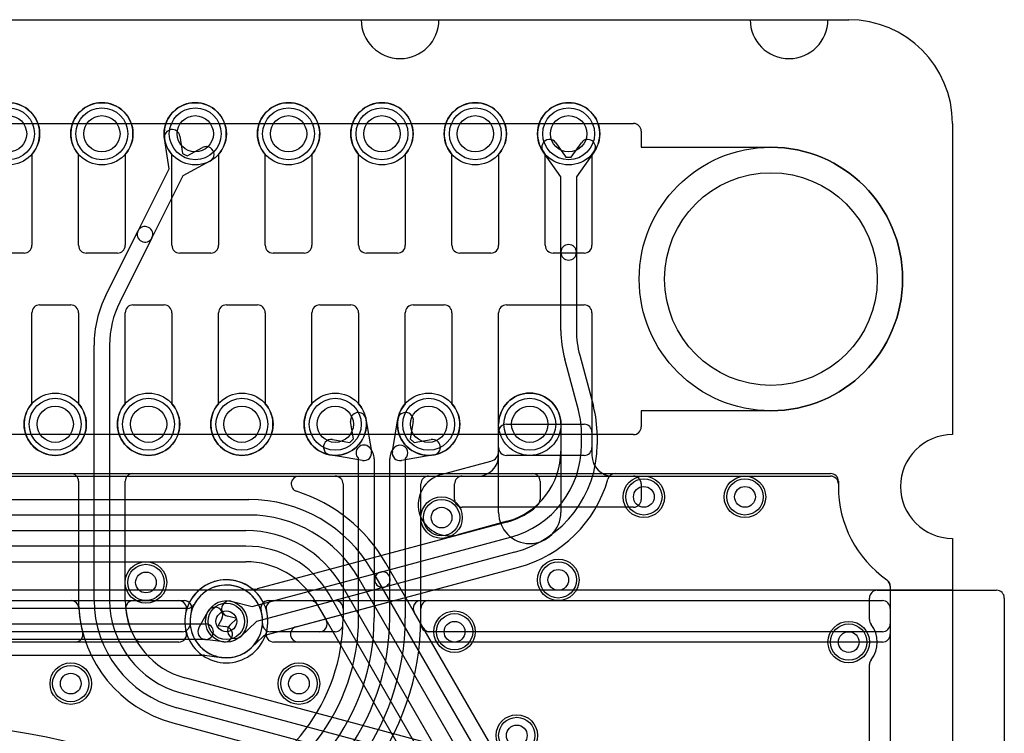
# Model space of a CAD drawing. Extents: x 0 to 20.5, y -0.5 to 20.
# Tile 17 of 17: x 11 to 20.5, y 13.1 to 20. Entities that reach past the tile are written whole.
import ezdxf

# ---------------------------------------------------------------- set-up
doc = ezdxf.new("R2010")
doc.units = 0
for name, color, linetype in [('Hole', 1, 'CONTINUOUS'), ('L1', 3, 'CONTINUOUS'), ('L2', 3, 'CONTINUOUS'), ('L3', 3, 'CONTINUOUS'), ('L4', 3, 'CONTINUOUS'), ('Outline', 7, 'CONTINUOUS'), ('PartsArea-A', 111, 'CONTINUOUS'), ('PartsArea-B', 111, 'CONTINUOUS'), ('Resist-A', 2, 'CONTINUOUS'), ('Resist-B', 2, 'CONTINUOUS'), ('Silk-A', 140, 'CONTINUOUS')]:
    doc.layers.add(name, color=color, linetype=linetype)

msp = doc.modelspace()

# ---------------------------------------------------------------- linework, layer by layer
at = {"layer": 'Hole'}
for centre, radius in [((10.9, 18.9), 0.175), ((11.8, 18.9), 0.175), ((12.7, 18.9), 0.175), ((13.6, 18.9), 0.175), ((14.5, 18.9), 0.175), ((15.4, 18.9), 0.175), ((16.3, 18.9), 0.175), ((18.25, 17.5), 1.025), ((11.35, 16.1), 0.175), ((12.25, 16.1), 0.175), ((13.15, 16.1), 0.175), ((14.05, 16.1), 0.175), ((14.95, 16.1), 0.175), ((15.925, 16.1), 0.175), ((17.025, 15.4), 0.1), ((18, 15.4), 0.1), ((15.075, 15.2), 0.1), ((12.225, 14.575), 0.1), ((16.2, 14.6), 0.1), ((13, 14.2), 0.1), ((15.2, 14.1), 0.1), ((19, 14), 0.1), ((11.5, 13.6), 0.1), ((13.7, 13.6), 0.1), ((15.8, 13.1), 0.1)]:
    msp.add_circle(centre, radius, dxfattribs=at)
at = {"layer": 'L1'}
for p, q in [((11.125, 18.70157), (11.125, 17.825)), ((11.575, 17.825), (11.575, 18.70157)), ((12.025, 18.70157), (12.025, 17.825)), ((12.475, 17.825), (12.475, 18.70157)), ((12.925, 18.70157), (12.925, 17.825)), ((13.375, 17.825), (13.375, 18.70157)), ((13.825, 18.70157), (13.825, 17.825)), ((14.275, 17.825), (14.275, 18.70157)), ((14.725, 18.70157), (14.725, 17.825)), ((15.175, 17.825), (15.175, 18.70157)), ((15.625, 18.70157), (15.625, 17.825)), ((16.075, 17.825), (16.075, 18.70157)), ((16.525, 18.70157), (16.525, 17.825)), ((11.05, 17.75), (10.75, 17.75)), ((11.95, 17.75), (11.65, 17.75)), ((12.85, 17.75), (12.55, 17.75)), ((13.75, 17.75), (13.45, 17.75)), ((14.65, 17.75), (14.35, 17.75)), ((15.55, 17.75), (15.25, 17.75)), ((16.45, 17.75), (16.15, 17.75)), ((11.2, 17.25), (11.5, 17.25)), ((12.1, 17.25), (12.4, 17.25)), ((13, 17.25), (13.3, 17.25)), ((13.9, 17.25), (14.2, 17.25)), ((14.8, 17.25), (15.1, 17.25)), ((15.7, 17.25), (16.45, 17.25)), ((11.125, 16.29843), (11.125, 17.175)), ((11.575, 17.175), (11.575, 16.29843)), ((12.025, 16.29843), (12.025, 17.175)), ((12.475, 17.175), (12.475, 16.29843)), ((12.925, 16.29843), (12.925, 17.175)), ((13.375, 17.175), (13.375, 16.29843)), ((13.825, 16.29843), (13.825, 17.175)), ((14.275, 17.175), (14.275, 16.29843)), ((14.725, 16.29843), (14.725, 17.175)), ((15.175, 17.175), (15.175, 16.29843)), ((15.625, 15.875), (15.625, 17.175)), ((16.525, 17.175), (16.525, 15.875)), ((14.34565, 16.15088), (14.39967, 15.83696)), ((14.60033, 15.83696), (14.65435, 16.15088)), ((14.22632, 15.95989), (14.19783, 16.12544)), ((14.80217, 16.12544), (14.77368, 15.95989)), ((15.69997, 16.1), (16.45003, 16.1)), ((14.02456, 15.95217), (14.19011, 15.92368)), ((14.19011, 15.92368), (14.22632, 15.95989)), ((14.77368, 15.95989), (14.80989, 15.92368)), ((14.80989, 15.92368), (14.97544, 15.95217)), ((15.625, 15.8), (15.625, 16.02503)), ((16.525, 16.02503), (16.525, 15.8)), ((14.31304, 15.75033), (13.99912, 15.80435)), ((14.275, 14.2326), (14.275, 15.76572)), ((14.425, 15.76572), (14.425, 14.2326)), ((14.575, 14.23261), (14.575, 15.76572)), ((15.00088, 15.80435), (14.68696, 15.75033)), ((14.725, 15.76572), (14.725, 14.23261)), ((16.45, 15.8), (15.7, 15.8)), ((9.85001, 15.59996), (14.04999, 15.59996)), ((14.95001, 15.59996), (18.82503, 15.59996)), ((15.27497, 15.6), (15.425, 15.6)), ((16.725, 15.6), (16.92503, 15.6)), ((14.12496, 15.52499), (14.12496, 14.2326)), ((14.87504, 14.23261), (14.87504, 15.52499)), ((15.2, 15.37497), (15.2, 15.52503)), ((17, 15.52503), (17, 15.37497)), ((18.9, 15.52499), (18.9, 15.5)), ((16.92503, 15.3), (15.27497, 15.3)), ((19.39208, 14.57178), (19.39209, 14.57176)), ((19.4, 14.53823), (19.4, 14.175)), ((9.85001, 14.4), (12.5938, 14.4)), ((13.4062, 14.4), (14.04999, 14.4)), ((14.95004, 14.4), (19.325, 14.4)), ((14.12496, 14.32503), (14.12496, 14.2326)), ((14.87504, 14.23261), (14.87504, 14.325)), ((19.4, 14.325), (19.4, 1)), ((12.57573, 14.1), (9.85001, 14.1)), ((14.04901, 14.1), (13.42427, 14.1)), ((19.325, 14.1), (14.94937, 14.1))]:
    msp.add_line(p, q, dxfattribs=at)
for centre, radius in [((10.9, 18.9), 0.3), ((11.8, 18.9), 0.3), ((12.7, 18.9), 0.3), ((13.6, 18.9), 0.3), ((14.5, 18.9), 0.3), ((15.4, 18.9), 0.3), ((16.3, 18.9), 0.3), ((11.35, 16.1), 0.3), ((12.25, 16.1), 0.3), ((13.15, 16.1), 0.3), ((14.05, 16.1), 0.3), ((14.95, 16.1), 0.3), ((15.925, 16.1), 0.3), ((17.025, 15.4), 0.2), ((18, 15.4), 0.2), ((15.075, 15.2), 0.2), ((12.225, 14.575), 0.2), ((16.2, 14.6), 0.2), ((13, 14.2), 0.2), ((15.2, 14.1), 0.2), ((19, 14), 0.2), ((11.5, 13.6), 0.2), ((13.7, 13.6), 0.2), ((15.8, 13.1), 0.2)]:
    msp.add_circle(centre, radius, dxfattribs=at)
for centre, radius, start, end in [((10.9, 18.9), 0.3, -41.409429, -138.590571), ((11.8, 18.9), 0.3, -41.409429, -138.590571), ((12.7, 18.9), 0.3, -41.409429, -138.590571), ((13.6, 18.9), 0.3, -41.409429, -138.590571), ((14.5, 18.9), 0.3, -41.409429, -138.590571), ((15.4, 18.9), 0.3, -41.409429, -138.590571), ((16.3, 18.9), 0.3, -41.409429, -138.590571), ((11.05, 17.825), 0.075, -90, 0), ((11.65, 17.825), 0.075, 180, -90), ((11.95, 17.825), 0.075, -90, 0), ((12.55, 17.825), 0.075, 180, -90), ((12.85, 17.825), 0.075, -90, 0), ((13.45, 17.825), 0.075, 180, -90), ((13.75, 17.825), 0.075, -90, 0), ((14.35, 17.825), 0.075, 180, -90), ((14.65, 17.825), 0.075, -90, 0), ((15.25, 17.825), 0.075, 180, -90), ((15.55, 17.825), 0.075, -90, 0), ((16.15, 17.825), 0.075, 180, -90), ((16.45, 17.825), 0.075, -90, 0), ((11.2, 17.175), 0.075, 90, 180), ((11.5, 17.175), 0.075, 0, 90), ((12.1, 17.175), 0.075, 90, 180), ((12.4, 17.175), 0.075, 0, 90), ((13, 17.175), 0.075, 90, 180), ((13.3, 17.175), 0.075, 0, 90), ((13.9, 17.175), 0.075, 90, 180), ((14.2, 17.175), 0.075, 0, 90), ((14.8, 17.175), 0.075, 90, 180), ((15.1, 17.175), 0.075, 0, 90), ((15.7, 17.175), 0.075, 90, 180), ((16.45, 17.175), 0.075, 0, 90), ((11.35, 16.1), 0.3, 138.590571, 41.409429), ((12.25, 16.1), 0.3, 138.590571, 41.409429), ((13.15, 16.1), 0.3, 138.590571, 41.409429), ((14.05, 16.1), 0.3, 138.590571, 41.409429), ((14.95, 16.1), 0.3, 138.590571, 41.409429), ((14.27174, 16.13816), 0.075, 9.765013, -170.236052), ((14.72826, 16.13816), 0.075, -9.765013, 170.236052), ((15.69997, 16.02503), 0.07497, 90, 180), ((16.45003, 16.02503), 0.07497, 0, 90), ((14.01184, 15.87826), 0.075, 80.234987, -99.763948), ((14.98816, 15.87826), 0.075, -80.234987, 99.763948), ((14.32576, 15.82424), 0.075, 45.005402, -134.995104), ((14.26725, 15.76572), 0.15775, 0, 45.005136), ((14.73275, 15.76572), 0.15775, 134.994864, 180), ((14.67424, 15.82424), 0.075, -45.005402, 134.995104), ((15.7, 15.875), 0.075, 180, -90), ((16.45, 15.875), 0.075, -90, 0), ((14.26725, 15.76572), 0.00775, 0, 45), ((14.32576, 15.82424), 0.075, -99.765013, 9.765013), ((14.67424, 15.82424), 0.075, 170.234987, -80.234987), ((14.73275, 15.76572), 0.00775, 135, 180), ((15.425, 15.8), 0.2, -90, 0), ((16.725, 15.8), 0.2, 180, -90), ((14.04999, 15.52499), 0.07497, 0, 90), ((14.95001, 15.52499), 0.07497, 90, 180), ((15.27497, 15.52503), 0.07497, 90, 180), ((16.92503, 15.52503), 0.07497, 0, 90), ((18.82503, 15.52499), 0.07497, 0, 90), ((20, 15.5), 1.1, 180, -125.062172), ((15.27497, 15.37497), 0.07497, 180, -90), ((16.92503, 15.37497), 0.07497, -90, 0), ((13, 14.2), 0.35004, -3.375496, -176.624504), ((19.32502, 14.53825), 0.07498, 26.565051, 54.938488), ((19.32503, 14.53823), 0.07498, 0, 26.565051), ((12.5938, 14.32503), 0.07497, -17.105539, 90), ((13.4062, 14.32503), 0.07497, 90, -162.894461), ((14.04999, 14.32503), 0.07497, 0, 90), ((14.95004, 14.325), 0.075, 90, 180), ((19.325, 14.325), 0.075, 0, 90), ((13, 14.2), 0.35004, 162.890773, 17.109227), ((12.57573, 14.17498), 0.07497, -90, 3.372295), ((12.35, 14.2326), 1.77496, -74.999798, 0), ((12.35, 14.2326), 1.925, -74.999935, 0), ((12.35, 14.2326), 2.075, -75.000015, 0), ((12.35, 14.23261), 2.225, -75.000095, 0), ((12.35, 14.23261), 2.375, -75.000098, 0), ((12.35, 14.23261), 2.52504, -75.000177, 0), ((13.42427, 14.17497), 0.07497, 176.620076, -90), ((14.04901, 14.17497), 0.07497, -90, -1.941486), ((12.35, 14.2326), 1.77496, -1.942662, 0), ((14.94937, 14.17497), 0.07497, 178.731215, -90), ((12.35, 14.23245), 2.52504, -1.266718, 0.003631), ((19.325, 14.175), 0.075, -90, 0)]:
    msp.add_arc(centre, radius, start, end, dxfattribs=at)
at = {"layer": 'L2'}
for p, q in [((15.625, 15.25), (15.625, 16.1)), ((16.225, 16.1), (16.225, 15.25)), ((7.52287, 15.62496), (18.82503, 15.62496)), ((18.9, 15.54999), (18.9, 15.5)), ((19.4, 14.53823), (19.4, 14.075)), ((7.25004, 14.4), (12.5417, 14.4)), ((13.4583, 14.4), (19.325, 14.4)), ((19.4, 14.325), (19.4, 1)), ((12.54174, 14), (7.25001, 14)), ((19.325, 14), (13.45826, 14))]:
    msp.add_line(p, q, dxfattribs=at)
for centre, radius in [((15.925, 16.1), 0.3), ((17.025, 15.4), 0.2), ((18, 15.4), 0.2), ((15.075, 15.2), 0.2), ((12.225, 14.575), 0.2), ((16.2, 14.6), 0.2), ((15.2, 14.1), 0.2), ((19, 14), 0.2), ((11.5, 13.6), 0.2), ((13.7, 13.6), 0.2), ((15.8, 13.1), 0.2)]:
    msp.add_circle(centre, radius, dxfattribs=at)
for centre, radius, start, end in [((15.925, 16.1), 0.3, 0, 180), ((18.82503, 15.54999), 0.07497, 0, 90), ((20, 15.5), 1.1, 180, -125.062172), ((15.925, 15.25), 0.3, 180, 0), ((13, 14.2), 0.40004, -15.261525, -164.738475), ((19.32502, 14.53825), 0.07498, -0.015283, 54.938488), ((12.5417, 14.325), 0.075, -15.259139, 90), ((13.4583, 14.325), 0.075, 90, -164.740861), ((19.325, 14.325), 0.075, 0, 90), ((13, 14.2), 0.40004, 164.744379, 15.255621), ((12.54174, 14.07497), 0.07497, -90, 15.2578), ((13.45826, 14.07497), 0.07497, 164.7422, -90), ((19.325, 14.075), 0.075, -90, 0)]:
    msp.add_arc(centre, radius, start, end, dxfattribs=at)
at = {"layer": 'L3'}
for p, q in [((12.44786, 18.56342), (12.40343, 18.85477)), ((12.55171, 18.87739), (12.57703, 18.71132)), ((16.17749, 18.81345), (16.2744, 18.67625)), ((16.3256, 18.67625), (16.42251, 18.81345)), ((12.57703, 18.71132), (12.62283, 18.68842)), ((12.62283, 18.68842), (12.77088, 18.76781)), ((16.225, 18.48619), (16.05497, 18.72691)), ((16.54503, 18.72691), (16.375, 18.48619)), ((12.84176, 18.63561), (12.58202, 18.49633)), ((16.2744, 18.67625), (16.3256, 18.67625)), ((12.1485, 17.9647), (12.44786, 18.56342)), ((12.58202, 18.49633), (12.28266, 17.89762)), ((16.225, 17.75743), (16.225, 18.48619)), ((16.375, 18.48619), (16.375, 17.75743)), ((11.83849, 17.34469), (12.1485, 17.9647)), ((12.28266, 17.89762), (11.97266, 17.27761)), ((16.225, 17.00485), (16.225, 17.75743)), ((16.375, 17.75743), (16.375, 17.00485)), ((11.725, 14.40515), (11.725, 16.86393)), ((11.875, 16.86393), (11.875, 14.40515)), ((16.39348, 16.23454), (16.26163, 16.72662)), ((16.40652, 16.76544), (16.53837, 16.27336)), ((15.625, 15.84098), (15.625, 16.1)), ((16.225, 16.1), (16.225, 15.84098)), ((16.425, 15.90515), (16.425, 15.99513)), ((16.575, 15.99513), (16.575, 15.90515)), ((15.07157, 15.61457), (15.55114, 15.74446)), ((5.80001, 15.62496), (11.49999, 15.62496)), ((12.10001, 15.62495), (15.95003, 15.62495)), ((16.75057, 15.625), (18.82503, 15.625)), ((11.57496, 15.54999), (11.57496, 14.40515)), ((12.02504, 14.40515), (12.02504, 15.54998)), ((16.025, 15.54998), (16.025, 15.37589)), ((18.9, 15.55003), (18.9, 15.5)), ((16.00304, 15.32288), (15.97027, 15.29011)), ((15.70057, 15.1566), (13.29748, 14.51268)), ((15.708, 15.16532), (15.22843, 15.03543)), ((14.48556, 14.67569), (15.73941, 15.01167)), ((15.77823, 14.86678), (14.52438, 14.53081)), ((13.67315, 14.14739), (15.81706, 14.72185)), ((13.25028, 14.3447), (14.48556, 14.67569)), ((14.52438, 14.53081), (13.2891, 14.19982)), ((19.39208, 14.57178), (19.39209, 14.57176)), ((19.4, 14.53823), (19.4, 14.075)), ((5.80004, 14.4), (11.50243, 14.4)), ((12.10464, 14.4), (12.59376, 14.4)), ((13.0475, 14.39427), (13.25028, 14.3447)), ((13.38363, 14.06981), (14.60463, 14.39698)), ((14.62579, 14.4), (19.325, 14.4)), ((12.66875, 14.325), (12.66875, 14.32498)), ((13.10045, 14.22692), (13.01188, 14.24857)), ((19.4, 14.325), (19.4, 1)), ((13.03457, 14.16388), (13.10045, 14.22692)), ((13.2891, 14.19982), (13.13827, 14.0555)), ((13.24263, 13.94769), (13.35119, 14.05156)), ((11.54262, 14), (5.80001, 14)), ((12.54174, 14), (12.18277, 14)), ((19.325, 14), (13.69255, 14)), ((16.2847, 12.66913), (12.59943, 13.6566)), ((12.56059, 13.51167), (16.24587, 12.5242)), ((16.20705, 12.37931), (12.52177, 13.36678)), ((12.48294, 13.22185), (16.16821, 12.23439))]:
    msp.add_line(p, q, dxfattribs=at)
for centre, radius in [((12.7, 18.9), 0.3), ((16.3, 18.9), 0.3), ((15.925, 16.1), 0.3), ((17.025, 15.4), 0.2), ((18, 15.4), 0.2), ((15.075, 15.2), 0.2), ((12.225, 14.575), 0.2), ((16.2, 14.6), 0.2), ((13, 14.2), 0.2), ((15.2, 14.1), 0.2), ((19, 14), 0.2), ((11.5, 13.6), 0.2), ((13.7, 13.6), 0.2), ((15.8, 13.1), 0.2)]:
    msp.add_circle(centre, radius, dxfattribs=at)
for centre, radius, start, end in [((12.47757, 18.86608), 0.075, 8.673558, -171.329599), ((16.11623, 18.77018), 0.075, 35.234848, -144.764686), ((16.48377, 18.77018), 0.075, -35.234848, 144.764686), ((12.80632, 18.70171), 0.075, -61.801689, 118.200617), ((12.21558, 17.93116), 0.075, 153.434949, -26.565051), ((12.21558, 17.93116), 0.075, -26.565051, 153.434579), ((16.3, 17.75743), 0.075, 0, 180), ((16.3, 17.75743), 0.075, 180, 0), ((12.8, 16.86393), 1.075, 153.43471, 180), ((12.8, 16.86393), 0.925, 153.434395, 180), ((17.3, 17.00485), 1.075, 180, -165.000021), ((17.3, 17.00485), 0.925, 180, -164.999835), ((15.925, 16.1), 0.3, 0, 180), ((15.5, 15.99513), 0.925, 0, 15.000165), ((15.5, 15.99513), 1.075, 0, 14.999991), ((15.5, 15.90515), 0.925, -74.999835, 0), ((15.5, 15.90515), 1.075, -75.000021, 0), ((15.525, 15.84098), 0.1, -74.845385, 0), ((15.525, 15.84098), 0.7, -74.845241, 0), ((11.49999, 15.54999), 0.07497, 0, 90), ((12.10001, 15.54998), 0.07497, 90, 180), ((15.15, 15.325), 0.3, 105.154951, -74.845213), ((15.5, 15.90515), 1.22504, -75.000193, -15.852756), ((15.95003, 15.54998), 0.07497, 0, 90), ((16.75057, 15.55003), 0.07497, 90, 164.146983), ((18.82503, 15.55003), 0.07497, 0, 90), ((20, 15.5), 1.1, 180, -125.062172), ((15.50001, 15.90516), 0.77497, -75.001146, -53.410459), ((15.91726, 15.34312), 0.07497, -53.411329, -45), ((15.95003, 15.37589), 0.07497, -45, 0), ((14.50497, 14.60325), 0.075, 104.999823, -74.999919), ((14.50497, 14.60325), 0.075, -75.000177, 104.999805), ((13, 14.2), 0.40004, 54.16712, -164.738475), ((13.27808, 14.5851), 0.07497, -125.833523, -75.003603), ((19.32502, 14.53825), 0.07498, 26.565051, 54.938488), ((19.32503, 14.53823), 0.07498, 0, 26.565051), ((11.50243, 14.325), 0.075, 3.531542, 90), ((12.8, 14.40516), 1.22504, -179.999532, -165.286194), ((12.8, 14.40515), 1.075, 180, -104.999991), ((12.8, 14.40515), 0.925, 180, -105.000165), ((12.80002, 14.40515), 0.77498, 180, -151.856974), ((12.10464, 14.325), 0.075, 90, 180), ((12.59376, 14.32503), 0.07497, 71.562634, 90), ((12.59375, 14.325), 0.075, 0, 71.562635), ((13.02969, 14.32142), 0.075, 76.262082, -103.736323), ((14.62497, 14.32482), 0.07497, 104.349504, 105.741744), ((14.62578, 14.32503), 0.07497, 89.992358, 104.989015), ((19.325, 14.325), 0.075, 0, 90), ((12.8, 14.40515), 1.22504, -176.465181, -104.999807), ((12.10461, 14.325), 0.07497, 180, -173.420975), ((12.79999, 14.40516), 0.77496, -173.423931, -104.998854), ((13.00001, 14.20001), 0.35005, 162.899558, -46.284807), ((12.59378, 14.32498), 0.07497, -17.095987, 0), ((13.08642, 14.10969), 0.075, 133.735851, -46.263712), ((13.69255, 14.07497), 0.07497, 104.996397, -90), ((11.54262, 14.07497), 0.07497, -90, 14.712832), ((12.54174, 14.07497), 0.07497, -90, 15.2578), ((13.40302, 13.99739), 0.07497, 104.989015, 133.735374), ((19.325, 14.075), 0.075, -90, 0), ((12.18277, 14.07497), 0.07497, -151.859182, -90), ((13.29446, 13.89352), 0.07497, 133.735374, 134.492014)]:
    msp.add_arc(centre, radius, start, end, dxfattribs=at)
at = {"layer": 'L4'}
for p, q in [((11.125, 18.70157), (11.125, 17.825)), ((11.575, 17.825), (11.575, 18.70157)), ((12.025, 18.70157), (12.025, 17.825)), ((12.475, 17.825), (12.475, 18.70157)), ((12.925, 18.70157), (12.925, 17.825)), ((13.375, 17.825), (13.375, 18.70157)), ((13.825, 18.70157), (13.825, 17.825)), ((14.275, 17.825), (14.275, 18.70157)), ((14.725, 18.70157), (14.725, 17.825)), ((15.175, 17.825), (15.175, 18.70157)), ((15.625, 18.70157), (15.625, 17.825)), ((16.075, 17.825), (16.075, 18.70157)), ((16.525, 18.70157), (16.525, 17.825)), ((11.05, 17.75), (10.75, 17.75)), ((11.95, 17.75), (11.65, 17.75)), ((12.85, 17.75), (12.55, 17.75)), ((13.75, 17.75), (13.45, 17.75)), ((14.65, 17.75), (14.35, 17.75)), ((15.55, 17.75), (15.25, 17.75)), ((16.45, 17.75), (16.15, 17.75)), ((11.2, 17.25), (11.5, 17.25)), ((12.1, 17.25), (12.4, 17.25)), ((13, 17.25), (13.3, 17.25)), ((13.9, 17.25), (14.2, 17.25)), ((14.8, 17.25), (15.1, 17.25)), ((15.7, 17.25), (16.45, 17.25)), ((11.125, 16.29843), (11.125, 17.175)), ((11.575, 17.175), (11.575, 16.29843)), ((12.025, 16.29843), (12.025, 17.175)), ((12.475, 17.175), (12.475, 16.29843)), ((12.925, 16.29843), (12.925, 17.175)), ((13.375, 17.175), (13.375, 16.29843)), ((13.825, 16.29843), (13.825, 17.175)), ((14.275, 17.175), (14.275, 16.29843)), ((14.725, 16.29843), (14.725, 17.175)), ((15.175, 17.175), (15.175, 16.29843)), ((15.625, 15.875), (15.625, 17.175)), ((16.525, 17.175), (16.525, 15.875)), ((15.69997, 16.1), (16.45003, 16.1)), ((15.625, 15.8), (15.625, 16.02503)), ((16.525, 16.02503), (16.525, 15.8)), ((16.45, 15.8), (15.7, 15.8)), ((13.70047, 15.59996), (18.82503, 15.59996)), ((15.27497, 15.6), (15.425, 15.6)), ((16.725, 15.6), (16.92503, 15.6)), ((15.2, 15.37497), (15.2, 15.52503)), ((17, 15.52503), (17, 15.37497)), ((18.9, 15.52499), (18.9, 15.5)), ((8.96421, 15.375), (13.21628, 15.375)), ((16.92503, 15.3), (15.27497, 15.3)), ((13.21628, 15.225), (8.96421, 15.225)), ((8.78291, 15.075), (13.18908, 15.075)), ((13.18908, 14.925), (8.78291, 14.925)), ((8.78291, 14.77496), (13.18908, 14.77496)), ((14.89788, 14.13748), (14.53701, 14.76252)), ((14.40707, 14.6875), (17.72283, 8.94442)), ((14.12005, 14.5375), (15.34136, 12.42213)), ((17.59293, 8.86942), (14.27716, 14.6125)), ((19.39208, 14.57178), (19.39209, 14.57176)), ((19.4, 14.53823), (19.4, 14.175)), ((15.21146, 12.34713), (13.99014, 14.4625)), ((12.69515, 14.37205), (12.69011, 14.36313)), ((13.4063, 14.4), (13.80968, 14.4)), ((13.86038, 14.38719), (13.96072, 14.21339)), ((13.87463, 14.3625), (15.08152, 12.27209)), ((14.87617, 14.4), (19.32503, 14.4)), ((12.62484, 14.32504), (9.95843, 14.32504)), ((12.7347, 14.13687), (12.82583, 14.29831)), ((17.85277, 9.01944), (14.81123, 14.28753)), ((19.4, 14.32503), (19.4, 1)), ((9.95843, 14.175), (12.8, 14.175)), ((12.95645, 14.22457), (12.92, 14.16)), ((12.92, 14.16), (12.99354, 14.15042)), ((13.89632, 14.1), (13.42427, 14.1)), ((19.325, 14.1), (14.96281, 14.1)), ((12.8, 14.025), (9.95843, 14.025)), ((12.97416, 14.00168), (12.79032, 14.02563)), ((9.95843, 13.87496), (12.7806, 13.87496)), ((12.79029, 13.87433), (12.95477, 13.8529))]:
    msp.add_line(p, q, dxfattribs=at)
for centre, radius in [((10.9, 18.9), 0.3), ((11.8, 18.9), 0.3), ((12.7, 18.9), 0.3), ((13.6, 18.9), 0.3), ((14.5, 18.9), 0.3), ((15.4, 18.9), 0.3), ((16.3, 18.9), 0.3), ((11.35, 16.1), 0.3), ((12.25, 16.1), 0.3), ((13.15, 16.1), 0.3), ((14.05, 16.1), 0.3), ((14.95, 16.1), 0.3), ((15.925, 16.1), 0.3), ((17.025, 15.4), 0.2), ((18, 15.4), 0.2), ((15.075, 15.2), 0.2), ((12.225, 14.575), 0.2), ((16.2, 14.6), 0.2), ((13, 14.2), 0.2), ((15.2, 14.1), 0.2), ((19, 14), 0.2), ((11.5, 13.6), 0.2), ((13.7, 13.6), 0.2), ((15.8, 13.1), 0.2)]:
    msp.add_circle(centre, radius, dxfattribs=at)
for centre, radius, start, end in [((10.9, 18.9), 0.3, -41.409429, -138.590571), ((11.8, 18.9), 0.3, -41.409429, -138.590571), ((12.7, 18.9), 0.3, -41.409429, -138.590571), ((13.6, 18.9), 0.3, -41.409429, -138.590571), ((14.5, 18.9), 0.3, -41.409429, -138.590571), ((15.4, 18.9), 0.3, -41.409429, -138.590571), ((16.3, 18.9), 0.3, -41.409429, -138.590571), ((11.05, 17.825), 0.075, -90, 0), ((11.65, 17.825), 0.075, 180, -90), ((11.95, 17.825), 0.075, -90, 0), ((12.55, 17.825), 0.075, 180, -90), ((12.85, 17.825), 0.075, -90, 0), ((13.45, 17.825), 0.075, 180, -90), ((13.75, 17.825), 0.075, -90, 0), ((14.35, 17.825), 0.075, 180, -90), ((14.65, 17.825), 0.075, -90, 0), ((15.25, 17.825), 0.075, 180, -90), ((15.55, 17.825), 0.075, -90, 0), ((16.15, 17.825), 0.075, 180, -90), ((16.45, 17.825), 0.075, -90, 0), ((11.2, 17.175), 0.075, 90, 180), ((11.5, 17.175), 0.075, 0, 90), ((12.1, 17.175), 0.075, 90, 180), ((12.4, 17.175), 0.075, 0, 90), ((13, 17.175), 0.075, 90, 180), ((13.3, 17.175), 0.075, 0, 90), ((13.9, 17.175), 0.075, 90, 180), ((14.2, 17.175), 0.075, 0, 90), ((14.8, 17.175), 0.075, 90, 180), ((15.1, 17.175), 0.075, 0, 90), ((15.7, 17.175), 0.075, 90, 180), ((16.45, 17.175), 0.075, 0, 90), ((11.35, 16.1), 0.3, 138.590571, 41.409429), ((12.25, 16.1), 0.3, 138.590571, 41.409429), ((13.15, 16.1), 0.3, 138.590571, 41.409429), ((14.05, 16.1), 0.3, 138.590571, 41.409429), ((14.95, 16.1), 0.3, 138.590571, 41.409429), ((15.69997, 16.02503), 0.07497, 90, 180), ((16.45003, 16.02503), 0.07497, 0, 90), ((15.7, 15.875), 0.075, 180, -90), ((16.45, 15.875), 0.075, -90, 0), ((15.425, 15.8), 0.2, -90, 0), ((16.725, 15.8), 0.2, 180, -90), ((13.70047, 15.52499), 0.07497, 90, -107.618012), ((15.27497, 15.52503), 0.07497, 90, 180), ((16.92503, 15.52503), 0.07497, 0, 90), ((18.82503, 15.52499), 0.07497, 0, 90), ((20, 15.5), 1.1, 180, -125.062172), ((13.21628, 13.99998), 1.52506, 30.000526, 72.385546), ((13.21628, 14), 1.375, 29.999894, 90), ((15.27497, 15.37497), 0.07497, 180, -90), ((16.92503, 15.37497), 0.07497, -90, 0), ((13.21628, 14), 1.225, 30.000026, 90), ((13.18907, 14), 1.075, 29.999928, 89.999467), ((13.18907, 14), 0.925, 29.999868, 89.999381), ((13.18907, 14), 0.77496, 30.040261, 89.999261), ((13, 14.2), 0.35004, -3.375496, 149.975554), ((19.32502, 14.53825), 0.07498, 26.565051, 54.938488), ((19.32503, 14.53823), 0.07498, 0, 26.565051), ((12.62484, 14.40001), 0.07497, -90, -29.468079), ((12.62988, 14.40893), 0.07497, -29.468079, -29.451011), ((12.89112, 14.26143), 0.22504, 149.728351, 150.550709), ((12.63202, 14.41266), 0.07497, -30.26909, -30.022632), ((12.89114, 14.26144), 0.075, -29.446394, 150.556047), ((13.40631, 14.325), 0.075, 108.437365, -162.903449), ((13.4063, 14.32503), 0.07497, 90, 108.437366), ((13.80968, 14.32499), 0.07501, 56.307814, 90), ((13.8097, 14.32502), 0.07497, 29.995133, 56.307813), ((13.79545, 14.34971), 0.07497, 29.995133, 30.67015), ((14.87616, 14.32502), 0.07498, 89.992359, -149.998248), ((19.32503, 14.32503), 0.07497, 0, 90), ((13.00005, 14.20001), 0.35005, -96.723033, 17.102007), ((12.8, 14.1), 0.075, -90, 90), ((12.98385, 14.07605), 0.075, -97.423503, 82.577519), ((13.42427, 14.17497), 0.07497, 176.620076, -90), ((13.89634, 14.17497), 0.07497, -90.015285, 30.827451), ((19.325, 14.175), 0.075, -90, 0), ((12.80001, 14.1), 0.075, 150.553606, -97.423503), ((14.96281, 14.17498), 0.07498, -149.991631, -90), ((12.7806, 13.79999), 0.07497, 82.573534, 90), ((12.98385, 14.07605), 0.22504, -97.424712, -96.421728), ((12.95029, 13.77792), 0.07497, 83.274089, 83.574568), ((9.85, 6.2), 7.02504, 0, 90)]:
    msp.add_arc(centre, radius, start, end, dxfattribs=at)
at = {"layer": 'Outline'}
for p, q in [((5.7, 20), (14.3, 20)), ((15.05, 20), (18.05, 20)), ((18.8, 20), (19, 20)), ((20, 19), (20, 16)), ((20, 15), (20, 1))]:
    msp.add_line(p, q, dxfattribs=at)
for centre, radius, start, end in [((14.675, 20), 0.375, 180, 0), ((18.425, 20), 0.375, 180, 0), ((19, 19), 1, 0, 90), ((20, 15.5), 0.5, 90, -90)]:
    msp.add_arc(centre, radius, start, end, dxfattribs=at)
at = {"layer": 'PartsArea-A'}
for p, q in [((1, 20), (19, 20)), ((20, 19), (20, 16)), ((20, 15), (20, 14.5)), ((20, 14.5), (0, 14.5))]:
    msp.add_line(p, q, dxfattribs=at)
for centre, radius, start, end in [((19, 19), 1, 0, 90), ((20, 15.5), 0.5, 90, -90)]:
    msp.add_arc(centre, radius, start, end, dxfattribs=at)
at = {"layer": 'PartsArea-B'}
for p, q in [((1, 20), (19, 20)), ((20, 19), (20, 16)), ((20, 15), (20, 14.5)), ((20, 14.5), (0, 14.5))]:
    msp.add_line(p, q, dxfattribs=at)
for centre, radius, start, end in [((19, 19), 1, 0, 90), ((20, 15.5), 0.5, 90, -90)]:
    msp.add_arc(centre, radius, start, end, dxfattribs=at)
at = {"layer": 'Resist-A'}
for p, q in [((3.075, 19), (16.925, 19)), ((17, 18.925), (17, 18.77)), ((17, 18.77), (18.25, 18.77)), ((18.25, 16.23), (17, 16.23)), ((17, 16.23), (17, 16.075)), ((16.925, 16), (3.075, 16))]:
    msp.add_line(p, q, dxfattribs=at)
for centre, radius in [((10.9, 18.9), 0.25), ((11.8, 18.9), 0.25), ((12.7, 18.9), 0.25), ((13.6, 18.9), 0.25), ((14.5, 18.9), 0.25), ((15.4, 18.9), 0.25), ((16.3, 18.9), 0.25), ((18.25, 17.5), 1.27), ((11.35, 16.1), 0.25), ((12.25, 16.1), 0.25), ((13.15, 16.1), 0.25), ((14.05, 16.1), 0.25), ((14.95, 16.1), 0.25), ((15.925, 16.1), 0.25), ((17.025, 15.4), 0.175), ((18, 15.4), 0.175), ((15.075, 15.2), 0.175), ((12.225, 14.575), 0.175), ((16.2, 14.6), 0.175), ((13, 14.2), 0.175), ((15.2, 14.1), 0.175), ((19, 14), 0.175), ((11.5, 13.6), 0.175), ((13.7, 13.6), 0.175), ((15.8, 13.1), 0.175)]:
    msp.add_circle(centre, radius, dxfattribs=at)
for centre, radius, start, end in [((16.925, 18.925), 0.075, 0, 90), ((18.25, 17.5), 1.27, -90, 90), ((16.925, 16.075), 0.075, -90, 0)]:
    msp.add_arc(centre, radius, start, end, dxfattribs=at)
at = {"layer": 'Resist-B'}
for p, q in [((3.075, 19), (16.925, 19)), ((17, 18.925), (17, 18.77)), ((17, 18.77), (18.25, 18.77)), ((18.25, 16.23), (17, 16.23)), ((17, 16.23), (17, 16.075)), ((16.925, 16), (3.075, 16))]:
    msp.add_line(p, q, dxfattribs=at)
for centre, radius in [((10.9, 18.9), 0.25), ((11.8, 18.9), 0.25), ((12.7, 18.9), 0.25), ((13.6, 18.9), 0.25), ((14.5, 18.9), 0.25), ((15.4, 18.9), 0.25), ((16.3, 18.9), 0.25), ((18.25, 17.5), 1.27), ((11.35, 16.1), 0.25), ((12.25, 16.1), 0.25), ((13.15, 16.1), 0.25), ((14.05, 16.1), 0.25), ((14.95, 16.1), 0.25), ((15.925, 16.1), 0.25), ((17.025, 15.4), 0.175), ((18, 15.4), 0.175), ((15.075, 15.2), 0.175), ((12.225, 14.575), 0.175), ((16.2, 14.6), 0.175), ((13, 14.2), 0.175), ((15.2, 14.1), 0.175), ((19, 14), 0.175), ((11.5, 13.6), 0.175), ((13.7, 13.6), 0.175), ((15.8, 13.1), 0.175)]:
    msp.add_circle(centre, radius, dxfattribs=at)
for centre, radius, start, end in [((16.925, 18.925), 0.075, 0, 90), ((18.25, 17.5), 1.27, -90, 90), ((16.925, 16.075), 0.075, -90, 0)]:
    msp.add_arc(centre, radius, start, end, dxfattribs=at)
at = {"layer": 'Silk-A'}
for p, q in [((19.275, 14.5), (20.425, 14.5)), ((19.2, 14.21651), (19.2, 14.425)), ((20.5, 14.425), (20.5, -0.425)), ((19.2, 11.21651), (19.2, 13.78349))]:
    msp.add_line(p, q, dxfattribs=at)
for centre, radius, start, end in [((19.275, 14.425), 0.075, 90, 180), ((20.425, 14.425), 0.075, 0, 90), ((19.275, 14.21651), 0.075, 180, -141.783994), ((19, 14), 0.275, -38.213046, 38.213046), ((19.275, 13.78349), 0.075, 141.783994, 180)]:
    msp.add_arc(centre, radius, start, end, dxfattribs=at)

doc.saveas('drawing.dxf')
